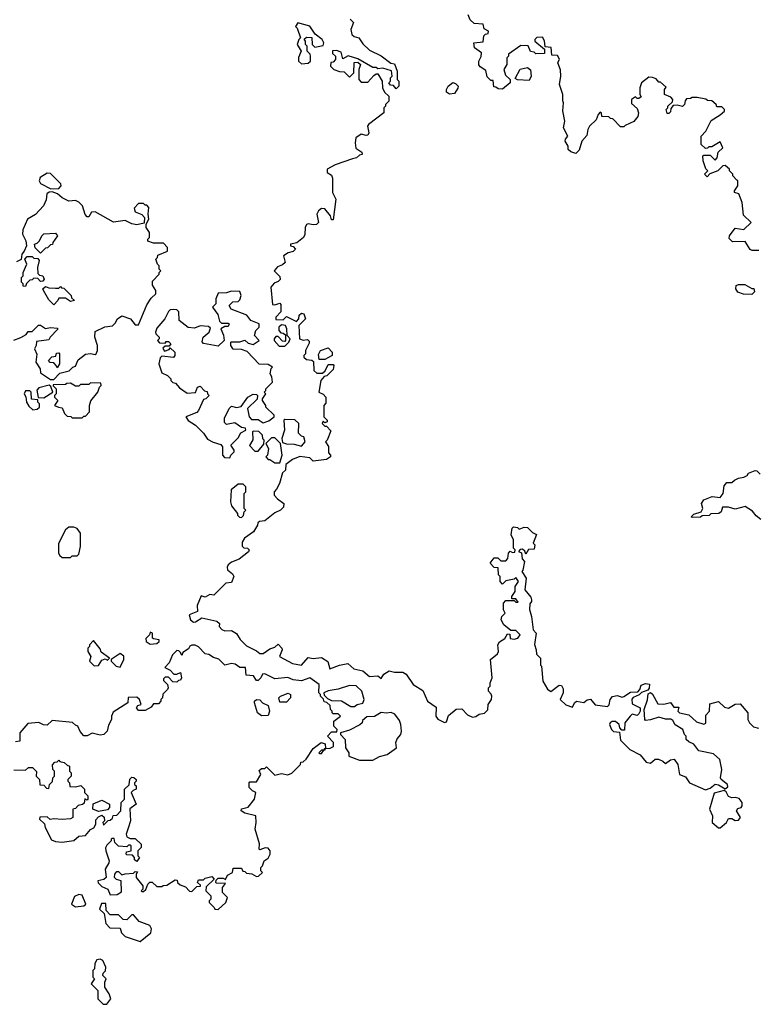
# Model space of a CAD drawing. Extents: x 2380107 to 2585170, y 384273 to 546161.
# Tile 251 of 256: x 2508700 to 2513138, y 486742 to 492665. Entities that reach past the tile are written whole.
import ezdxf

# ---------------------------------------------------------------- set-up
doc = ezdxf.new("R2010")
doc.units = 0

msp = doc.modelspace()

# ---------------------------------------------------------------- linework, layer by layer
at = {"layer": '0CON05XD'}
for points in [[(2510688.3, 492668.3), (2510707.5, 492647.5), (2510692.5, 492605), (2510697.5, 492575), (2510713, 492563), (2510740, 492555), (2510765, 492520), (2510805, 492482.5), (2510875, 492447.5), (2510933, 492403), (2510955, 492400), (2510970, 492355), (2510970, 492305), (2510980, 492295), (2510980, 492265), (2510965, 492250), (2510948.3, 492268.3), (2510931.7, 492271.7), (2510920, 492285), (2510930, 492295), (2510930, 492315), (2510940, 492325), (2510937, 492357), (2510885, 492372.5), (2510855, 492370), (2510845, 492377.5), (2510825, 492377.5), (2510735, 492430), (2510677, 492447), (2510645, 492430), (2510635, 492470), (2510605, 492480), (2510581.7, 492478.3), (2510581.7, 492461.7), (2510600, 492445), (2510600, 492425), (2510585, 492410), (2510571.7, 492408.3), (2510570, 492385), (2510590, 492365), (2510625, 492352.5), (2510651.7, 492351.7), (2510685, 492320), (2510710, 492345), (2510711.7, 492408.3), (2510735, 492410), (2510750, 492395), (2510740, 492365), (2510740, 492305), (2510755, 492290), (2510795, 492290), (2510830.7, 492329.3), (2510845, 492340), (2510855, 492340), (2510880, 492295), (2510882.5, 492255), (2510895, 492230), (2510920, 492205), (2510920, 492175), (2510900, 492155), (2510900, 492145), (2510890, 492135), (2510890, 492105), (2510797.5, 492035), (2510792.5, 492025), (2510800, 491985), (2510795, 491970), (2510785, 491967.5), (2510753.6, 491976.4), (2510722.5, 491955), (2510717.5, 491925), (2510723, 491893), (2510758.3, 491868.3), (2510760, 491855), (2510745, 491850), (2510727, 491833), (2510703, 491827), (2510598.3, 491791.7), (2510550, 491765), (2510550, 491745), (2510575, 491730), (2510581.7, 491711.7), (2510582.5, 491625), (2510602.5, 491585), (2510585, 491460), (2510575, 491460), (2510570, 491485), (2510535, 491527.5), (2510515, 491528.8), (2510497.5, 491515), (2510487.5, 491495), (2510497.5, 491445), (2510485, 491433.3), (2510465, 491430), (2510435, 491437.5), (2510425, 491432.5), (2510416.7, 491415), (2510416.4, 491373.6), (2510407.5, 491355), (2510367, 491323), (2510330, 491315), (2510330, 491305), (2510345, 491300), (2510360, 491285), (2510345, 491270), (2510315, 491262.5), (2510287.5, 491245), (2510297.5, 491205), (2510280.7, 491189.3), (2510251.7, 491178.3), (2510230, 491155), (2510265, 491120), (2510267, 491103), (2510255, 491090), (2510230.7, 491079.3), (2510210, 491055), (2510221.7, 490951.7), (2510235, 490950), (2510265, 490960), (2510271.7, 490951.7), (2510271.7, 490908.3), (2510240, 490875), (2510241.7, 490861.7), (2510285, 490860), (2510305, 490880), (2510365, 490850), (2510380, 490865), (2510381.7, 490888.3), (2510395, 490900), (2510410, 490895), (2510420, 490865), (2510380, 490825), (2510382.5, 490745), (2510405, 490737.5), (2510431.7, 490741.7), (2510441.7, 490731.7), (2510441.7, 490718.3), (2510420, 490675), (2510420, 490655), (2510410, 490645), (2510410, 490635), (2510425, 490620), (2510457, 490617), (2510468.3, 490608.3), (2510470, 490555), (2510488.3, 490538.3), (2510521.7, 490538.3), (2510538.3, 490551.7), (2510555, 490590), (2510585, 490590), (2510590, 490585), (2510585, 490560), (2510548.3, 490521.7), (2510531.7, 490518.3), (2510512.5, 490495), (2510500, 490425), (2510525, 490412.5)], [(2510395, 492400), (2510435, 492402.5), (2510450, 492415), (2510450, 492445), (2510447, 492457), (2510430, 492475), (2510430, 492505), (2510420, 492515), (2510420, 492535), (2510411.7, 492548.3), (2510425, 492560), (2510458.3, 492558.3), (2510460, 492515), (2510475, 492500), (2510525, 492510), (2510530, 492525), (2510520, 492545), (2510477, 492577), (2510445.8, 492625.8), (2510373, 492647), (2510360, 492625), (2510370, 492615), (2510390, 492555), (2510380, 492545), (2510370, 492515), (2510392.5, 492475), (2510378.3, 492438.3), (2510377.5, 492415), (2510395, 492400)], [(2513015, 491700), (2512990, 491725), (2512990, 491735), (2512970, 491755), (2512970, 491765), (2512945, 491787.5), (2512930, 491785), (2512900, 491755), (2512851.7, 491738.3), (2512835, 491720), (2512820, 491735), (2512840, 491755), (2512828.3, 491768.3), (2512812.5, 491815), (2512810, 491845), (2512815, 491850), (2512855, 491850), (2512885, 491820), (2512897, 491833), (2512901.7, 491868.3), (2512930, 491895), (2512915, 491930), (2512865, 491900), (2512845, 491900), (2512838.3, 491891.7), (2512825, 491890), (2512800, 491915), (2512800, 491965), (2512827.5, 491995), (2512860.7, 492059.3), (2512915, 492092.5), (2512940, 492115), (2512940, 492125), (2512925, 492140), (2512895, 492140), (2512890, 492155), (2512865, 492177.5), (2512838.3, 492178.3), (2512827, 492187), (2512775, 492197.5), (2512745, 492197.5), (2512735, 492190), (2512711.7, 492188.3), (2512703, 492177), (2512700, 492155), (2512687.5, 492142.5), (2512655, 492150), (2512631.7, 492148.3), (2512618.3, 492131.7), (2512615, 492110), (2512605, 492100), (2512595, 492100), (2512590, 492125), (2512600, 492135), (2512600, 492145), (2512628.3, 492171.7), (2512630, 492185), (2512618.3, 492198.3), (2512580, 492215), (2512580, 492245), (2512588.3, 492258.3), (2512555, 492290), (2512545, 492290), (2512528.3, 492308.3), (2512507, 492317), (2512485, 492320), (2512440, 492285), (2512430, 492255), (2512430, 492215), (2512438.3, 492201.7), (2512425, 492190), (2512415, 492190), (2512405, 492200), (2512380, 492185), (2512381.7, 492161.7), (2512415, 492130), (2512422.5, 492105), (2512418.3, 492081.7), (2512395, 492052.5), (2512341.7, 492028.3), (2512335, 492020), (2512315, 492020), (2512268.3, 492068.3), (2512255, 492070), (2512245, 492080), (2512201.7, 492081.7), (2512200, 492105), (2512191.7, 492108.3), (2512180, 492095), (2512168.3, 492061.7), (2512127.5, 492025), (2512117.5, 492005), (2512111.7, 491968.3), (2512082.5, 491935), (2512065, 491880), (2512045, 491860), (2512015, 491870), (2512000, 491885), (2512000, 491905), (2511982.5, 491935), (2511983.3, 491946.7), (2511997.5, 491965), (2511971.2, 492015), (2511980, 492055), (2511967, 492117), (2511972.5, 492165), (2511967, 492177), (2511966.7, 492215), (2511947.5, 492275), (2511956.2, 492325), (2511953, 492363), (2511937.5, 492405), (2511947, 492427), (2511935, 492450), (2511901.7, 492451.7), (2511898.3, 492498.3), (2511861.7, 492501.7), (2511857, 492537), (2511845, 492560), (2511811.7, 492558.3), (2511800, 492545), (2511800, 492535), (2511858.3, 492488.3), (2511858.3, 492461.7), (2511805, 492460), (2511795, 492470), (2511773.6, 492473.6), (2511758.3, 492508.3), (2511715, 492510), (2511641.7, 492458.3), (2511640, 492445), (2511630, 492435), (2511630, 492395), (2511612.5, 492365), (2511621.7, 492331.7), (2511650, 492305), (2511650, 492285), (2511605, 492247.5), (2511578.3, 492248.3), (2511565, 492260), (2511551.7, 492261.7), (2511548.3, 492298.3), (2511535, 492300), (2511511.7, 492321.7), (2511505, 492360), (2511470.7, 492380.7), (2511463, 492393), (2511462.5, 492415), (2511477, 492443), (2511477.5, 492465), (2511436.4, 492496.4), (2511432.5, 492525), (2511488.3, 492531.7), (2511493, 492567), (2511501.7, 492578.3), (2511518.3, 492581.7), (2511520, 492595), (2511495, 492610), (2511488.3, 492638.3), (2511435, 492642.5), (2511410, 492665), (2511397.5, 492695)], [(2511765, 492300), (2511695, 492302.5), (2511681.7, 492311.7), (2511711.7, 492368.3), (2511755, 492377.5), (2511772.5, 492362.5), (2511777.5, 492325), (2511765, 492300)], [(2511285, 492217.5), (2511268.3, 492228.3), (2511267.5, 492245), (2511277.5, 492265), (2511305, 492286.7), (2511322, 492282), (2511337.5, 492265), (2511336.7, 492253.3), (2511315, 492220), (2511285, 492217.5)], [(2508888.3, 491648.3), (2508935, 491650), (2508950, 491665), (2508947, 491677), (2508885, 491740), (2508865, 491742.5), (2508822.5, 491715), (2508817.5, 491695), (2508825, 491680), (2508888.3, 491648.3)], [(2513147, 491277), (2513107, 491277), (2513095, 491282.5), (2513065, 491330), (2512988.3, 491328.3), (2512968.3, 491348.3), (2512970, 491365), (2513005, 491410), (2513057, 491403), (2513100, 491445), (2513055, 491490), (2513046.1, 491566.1), (2513027, 491617), (2513000, 491625), (2513000, 491635), (2513020, 491665), (2513020, 491695), (2513015, 491700)], [(2508905, 490500), (2508941.7, 490538.3), (2508997, 490553), (2509020, 490575), (2509035, 490580), (2509051.7, 490618.3), (2509095, 490652.5), (2509125, 490657.5), (2509155, 490650), (2509160, 490655), (2509167.5, 490675), (2509167.5, 490705), (2509152.5, 490755), (2509155, 490790), (2509213, 490817), (2509257.5, 490822.5), (2509275, 490840), (2509287.5, 490865), (2509315, 490883.3), (2509365.8, 490865.8), (2509395, 490830), (2509415, 490830), (2509465, 490950), (2509490.7, 490989.3), (2509520, 491015), (2509520, 491035), (2509498.3, 491068.3), (2509498.3, 491091.7), (2509540, 491135), (2509540, 491145), (2509550, 491155), (2509540, 491165), (2509540, 491185), (2509530, 491195), (2509520, 491225), (2509530, 491235), (2509531.7, 491248.3), (2509588.3, 491271.7), (2509590, 491295), (2509565, 491320), (2509505, 491320), (2509471.7, 491331.7), (2509470, 491345), (2509480, 491355), (2509480, 491385), (2509460, 491415), (2509460, 491435), (2509477.5, 491465), (2509472.5, 491495), (2509477.5, 491535), (2509465, 491550), (2509455, 491550), (2509445, 491560), (2509415, 491560), (2509388.3, 491531.7), (2509395, 491510), (2509435, 491492.5), (2509450, 491475), (2509448.3, 491441.7), (2509405, 491430), (2509375, 491436.7), (2509335, 491457.5), (2509265, 491447.5), (2509155, 491510), (2509133, 491507), (2509115, 491480), (2509105, 491480), (2509093, 491493), (2509077.5, 491545), (2509056.7, 491566.7), (2509035, 491577.5), (2508995, 491572.5), (2508955, 491592.5), (2508927, 491617), (2508895, 491630), (2508878.3, 491628.3), (2508863, 491617), (2508859.3, 491580.7), (2508842.5, 491545), (2508795, 491492.5), (2508747.5, 491465), (2508718.3, 491401.7), (2508716.2, 491375), (2508737.5, 491335), (2508740, 491305), (2508727, 491273), (2508712.5, 491255), (2508708.3, 491221.7), (2508680.7, 491209.3)], [(2508825, 491260), (2508793, 491293), (2508790, 491315), (2508805, 491320), (2508820, 491335), (2508832.5, 491365), (2508845, 491377.5), (2508915, 491380), (2508927.5, 491365), (2508900, 491325), (2508898.3, 491311.7), (2508885, 491310), (2508867, 491293), (2508855, 491290), (2508825, 491260)], [(2508735, 491060), (2508721.7, 491061.7), (2508720, 491075), (2508710, 491085), (2508710, 491115), (2508720, 491125), (2508720, 491145), (2508742.5, 491195), (2508730, 491225), (2508745, 491240), (2508775, 491240), (2508785, 491230), (2508808.3, 491228.3), (2508817, 491217), (2508807.5, 491175), (2508808.3, 491138.3), (2508818.3, 491128.3), (2508840, 491125), (2508847.5, 491105), (2508838.3, 491091.7), (2508825, 491090), (2508808.3, 491108.3), (2508785, 491110), (2508775, 491100), (2508761.7, 491098.3), (2508741.7, 491078.3), (2508735, 491060)], [(2508905, 490950), (2508875, 490980), (2508842.5, 491035), (2508840, 491045), (2508855, 491060), (2508875, 491052.5), (2508915, 491050), (2508935, 491050), (2508945, 491060), (2508951.7, 491051.7), (2508965, 491050), (2509010, 491005), (2509011.7, 490991.7), (2509030, 490975), (2509005, 490970), (2508975, 490990), (2508935, 490990), (2508930, 490975), (2508905, 490950)], [(2513105, 491012.5), (2513055, 491013.3), (2513020, 491025), (2513007.5, 491045), (2513010, 491065), (2513025, 491072.5), (2513061.7, 491071.7), (2513105, 491047.5), (2513117, 491047), (2513121.7, 491028.3), (2513105, 491012.5)], [(2509965, 490030), (2509970, 490045), (2509990, 490065), (2509990, 490075), (2509970, 490105), (2510015, 490150), (2510030.7, 490179.3), (2510060, 490195), (2510057.5, 490207.5), (2510035, 490212.5), (2509995, 490240), (2509945, 490230), (2509931.7, 490241.7), (2509933, 490267), (2509960, 490325), (2509975, 490340), (2510005, 490332.5), (2510031.7, 490338.3), (2510072.5, 490395), (2510105, 490412.5), (2510125, 490410), (2510130, 490405), (2510128.3, 490381.7), (2510070, 490325), (2510080, 490275), (2510095, 490260), (2510135, 490260), (2510165, 490240), (2510198.3, 490251.7), (2510230, 490275), (2510230, 490285), (2510180, 490335), (2510180, 490345), (2510160, 490375), (2510160, 490385), (2510180, 490415), (2510170, 490425), (2510180, 490435), (2510180, 490445), (2510220, 490485), (2510217, 490517), (2510207.5, 490535), (2510212.5, 490567.5), (2510220, 490575), (2510195, 490590), (2510141.7, 490591.7), (2510068.3, 490668.3), (2510035, 490680), (2509985, 490682.5), (2509970, 490705), (2509970, 490725), (2509975, 490727.5), (2510025, 490727.5), (2510055, 490737.5), (2510075, 490720), (2510105, 490710), (2510140, 490735), (2510112.5, 490765), (2510120, 490795), (2510140, 490815), (2510140, 490835), (2510090, 490855), (2510067, 490887), (2509973, 490923), (2509960, 490945), (2509983, 490967), (2510015, 490970), (2510025, 490980), (2510032.5, 491005), (2510025, 491030), (2509975, 491032.5), (2509945, 491022.5), (2509895, 491020), (2509880, 490985), (2509880, 490955), (2509860, 490935), (2509891.7, 490891.7), (2509901.7, 490851.7), (2509915, 490840), (2509955, 490840), (2509960, 490835), (2509955, 490820), (2509935, 490820), (2509910, 490805), (2509927, 490767), (2509930, 490735), (2509895, 490700), (2509806.4, 490716.4), (2509797, 490727), (2509803.3, 490755), (2509840, 490785), (2509848.3, 490808.3), (2509835, 490820), (2509785, 490822.5), (2509751.7, 490808.3), (2509713, 490813), (2509660, 490855), (2509658.3, 490908.3), (2509645, 490920), (2509625, 490922.5), (2509605, 490920), (2509595, 490910), (2509572.5, 490865), (2509525, 490810), (2509517.5, 490785), (2509520, 490775), (2509540, 490755), (2509540, 490745), (2509530, 490735), (2509541.7, 490721.7), (2509575, 490720), (2509581.7, 490728.3), (2509595, 490730), (2509610, 490715), (2509598.3, 490701.7), (2509575, 490700), (2509561.7, 490688.3), (2509571.7, 490671.7), (2509598.3, 490681.7), (2509605, 490690), (2509632.5, 490665), (2509632.5, 490645), (2509625, 490632.5), (2509555, 490640), (2509545, 490630), (2509537.5, 490595), (2509555, 490540), (2509590, 490525), (2509610, 490505), (2509610, 490495), (2509621.7, 490481.7), (2509638.3, 490478.3), (2509660.7, 490450.7), (2509708.3, 490418.3), (2509758.3, 490421.7), (2509770, 490455), (2509785, 490460), (2509811.7, 490431.7), (2509828.3, 490428.3), (2509830, 490415), (2509840, 490405), (2509820, 490385), (2509805, 490380), (2509776.1, 490313.9), (2509765, 490302.5), (2509700, 490275), (2509713.6, 490253.6), (2509757.5, 490225), (2509805, 490177.5), (2509830.7, 490140.7), (2509863, 490123), (2509909.3, 490109.3), (2509920, 490095), (2509920, 490045), (2509931.7, 490031.7), (2509965, 490030)], [(2508665, 490737.5), (2508707.7, 490752.3), (2508738.3, 490771.7), (2508751.7, 490788.3), (2508775, 490790), (2508812.5, 490827.5), (2508825, 490827.5), (2508855, 490807.5), (2508885, 490812.5), (2508928.3, 490808.3), (2508928.3, 490801.7), (2508882.5, 490755), (2508875, 490740), (2508801.7, 490728.3), (2508800, 490705), (2508790, 490685), (2508803, 490653), (2508796.7, 490605), (2508822.5, 490565), (2508825, 490540), (2508885, 490500), (2508905, 490500)], [(2510295, 490700), (2510320, 490725), (2510327.5, 490745), (2510310, 490765), (2510307.5, 490805), (2510300, 490825), (2510275, 490830), (2510260, 490815), (2510260, 490795), (2510271.7, 490781.7), (2510285, 490780), (2510298.3, 490768.3), (2510300, 490735), (2510295, 490730), (2510281.7, 490731.7), (2510255, 490760), (2510241.7, 490758.3), (2510230, 490745), (2510230, 490735), (2510261.7, 490701.7), (2510295, 490700)], [(2510535, 490620), (2510501.7, 490621.7), (2510498.3, 490651.7), (2510510, 490675), (2510555, 490690), (2510580, 490665), (2510580, 490645), (2510535, 490620)], [(2508925, 490570), (2508920, 490585), (2508905, 490600), (2508883, 490603), (2508872.5, 490615), (2508893, 490637), (2508918.3, 490641.7), (2508921.7, 490658.3), (2508935, 490660), (2508940, 490655), (2508940, 490595), (2508925, 490570)], [(2508845, 490390), (2508900, 490425), (2508888.3, 490458.3), (2508877, 490467), (2508815, 490450), (2508803, 490437), (2508811.7, 490391.7), (2508845, 490390)], [(2509075, 490270), (2509085, 490280), (2509095, 490280), (2509120, 490305), (2509120, 490345), (2509128.3, 490371.7), (2509170, 490425), (2509180, 490455), (2509190, 490465), (2509188.3, 490478.3), (2509125, 490480), (2509115, 490470), (2509065, 490470), (2509055, 490460), (2509035, 490460), (2509005, 490477.5), (2508983, 490477), (2508975, 490470), (2508901.7, 490468.3), (2508901.7, 490461.7), (2508920, 490445), (2508920, 490415), (2508910, 490405), (2508910, 490395), (2508930, 490375), (2508910, 490345), (2508933, 490333), (2508955, 490330), (2508970, 490295), (2508985, 490280), (2509007, 490277), (2509015, 490270), (2509075, 490270)], [(2508778.3, 490318.3), (2508805, 490322.5), (2508820, 490335), (2508820, 490355), (2508810, 490365), (2508808.3, 490378.3), (2508771.7, 490381.7), (2508770, 490425), (2508761.7, 490431.7), (2508735, 490432.5), (2508727.5, 490415), (2508737, 490397), (2508740, 490365), (2508755, 490340), (2508778.3, 490318.3)], [(2510525, 490412.5), (2510542.5, 490395), (2510541.7, 490358.3), (2510530, 490345), (2510530, 490275), (2510550, 490255), (2510550, 490245), (2510535, 490240), (2510525, 490250), (2510520, 490235), (2510535, 490220), (2510545, 490220), (2510571.7, 490191.7), (2510550, 490135), (2510540, 490125), (2510557, 490097), (2510558.3, 490058.3), (2510570, 490045), (2510570, 490035), (2510545, 490020), (2510465, 490010), (2510445, 490030), (2510385, 490037.5), (2510341.7, 490018.3), (2510301.7, 489988.3), (2510300, 489955), (2510281.7, 489938.3), (2510262.5, 489875), (2510245, 489840), (2510230, 489825), (2510230, 489805), (2510251.7, 489781.7), (2510290, 489755), (2510287, 489733), (2510270, 489715), (2510235, 489697.5), (2510175, 489650), (2510143, 489647), (2510131.7, 489638.3), (2510130, 489625), (2510106.4, 489583.6), (2510052.5, 489545), (2510038.3, 489521.7), (2510038.3, 489498.3), (2510048.3, 489488.3), (2510070, 489485), (2510080, 489475), (2510077, 489463), (2510020.7, 489419.3), (2509975, 489402.5), (2509953.6, 489386.4), (2509948.3, 489371.7), (2509950, 489355), (2509981.2, 489331.2), (2509987.5, 489315), (2509975, 489280), (2509940, 489275), (2509867, 489203), (2509843.6, 489206.4), (2509815, 489190), (2509791.7, 489198.3), (2509768.3, 489141.7), (2509770, 489105), (2509720, 489085), (2509727.5, 489055), (2509745, 489040), (2509758.3, 489041.7), (2509795, 489067.5), (2509887, 489047), (2509901.7, 489031.7), (2509900, 489015), (2509917, 488997), (2509935, 488987.5), (2509975, 488990), (2510005, 488972.5), (2510027, 488937), (2510065, 488897.5), (2510125, 488867.5), (2510145, 488852.5), (2510165, 488852.5), (2510205, 488880), (2510235, 488890), (2510255, 488907.5), (2510277.5, 488885), (2510280, 488875), (2510263.9, 488833.9), (2510341.7, 488791.7), (2510395, 488782.5), (2510435, 488827.5), (2510465, 488822.5), (2510515, 488827.5), (2510553.6, 488803.6), (2510565, 488760), (2510625, 488782.5), (2510675, 488792.5), (2510709.3, 488759.3), (2510765, 488748.8), (2510805, 488713.3), (2510855, 488717.5), (2510875, 488702.5), (2510891.7, 488728.3), (2510923, 488747), (2510955, 488740), (2511005, 488740), (2511025, 488727.5), (2511067.5, 488665), (2511125, 488630), (2511153.3, 488565), (2511205, 488530), (2511203.3, 488475), (2511215, 488457.5), (2511255, 488437.5), (2511268.3, 488441.7), (2511280.7, 488479.3), (2511325, 488516.2), (2511360, 488520), (2511395, 488482.5), (2511425, 488470), (2511445, 488472.5), (2511465, 488487.5), (2511497, 488493), (2511516.2, 488513.8), (2511517.5, 488545), (2511537.5, 488575), (2511540, 488595), (2511537, 488607), (2511520, 488625), (2511520, 488645), (2511530, 488655), (2511530, 488675), (2511542.5, 488705), (2511532.5, 488815), (2511575, 488850), (2511580, 488865), (2511577.5, 488905), (2511587, 488923), (2511618.3, 488941.7), (2511635, 488970), (2511648.3, 488968.3), (2511651.7, 488941.7), (2511675, 488937.5), (2511696.4, 488943.6), (2511710, 488965), (2511685, 488990), (2511655, 488990), (2511612.5, 489025), (2511597.5, 489055), (2511600, 489075), (2511620, 489095), (2511610, 489115), (2511610, 489155), (2511625, 489170), (2511675, 489170), (2511685, 489160), (2511698.3, 489161.7), (2511685, 489180), (2511661.7, 489181.7), (2511660, 489195), (2511680, 489225), (2511680, 489255), (2511700, 489285), (2511685, 489310), (2511675, 489300), (2511625, 489290), (2511605, 489270), (2511590, 489285), (2511590, 489315), (2511580, 489325), (2511578.3, 489368.3), (2511555, 489370), (2511530, 489395), (2511555, 489427.5), (2511577, 489427), (2511595, 489410), (2511625, 489410), (2511637, 489423), (2511640, 489455), (2511651.7, 489468.3), (2511665, 489460), (2511678.3, 489461.7), (2511680, 489475), (2511670, 489485), (2511670, 489535), (2511657.5, 489565), (2511663, 489607), (2511670, 489615), (2511695, 489610), (2511705, 489600), (2511735, 489612.5), (2511755, 489610), (2511785, 489580), (2511808.3, 489568.3), (2511790, 489515), (2511800, 489505), (2511795, 489480), (2511761.7, 489478.3), (2511745, 489450), (2511738.3, 489468.3), (2511725, 489480), (2511711.7, 489478.3), (2511700, 489465), (2511718.3, 489458.3), (2511722.5, 489422.5), (2511737.5, 489405), (2511727, 489353), (2511720, 489345), (2511747.5, 489305), (2511740, 489235), (2511775, 489190), (2511780, 489175), (2511780, 489165), (2511768.3, 489151.7), (2511767, 489117), (2511780, 489075), (2511790, 488995), (2511807.5, 488975), (2511797, 488907), (2511807.5, 488875), (2511808.3, 488848.3), (2511832.5, 488825), (2511832.5, 488782.5), (2511840, 488775), (2511847.5, 488685), (2511875, 488636.7), (2511895, 488623.8), (2511945, 488662.5), (2511959.3, 488659.3), (2511969.3, 488639.3), (2511970, 488615), (2511952.5, 488575), (2511985, 488542.5), (2512025, 488530), (2512037.5, 488555), (2512050, 488565), (2512093, 488557), (2512115, 488573.3), (2512135, 488576.7), (2512163, 488543), (2512237, 488533), (2512247, 488543), (2512252.5, 488575), (2512266.4, 488593.6), (2512295, 488600), (2512325, 488590), (2512335, 488592.5), (2512375, 488620), (2512418.3, 488621.7), (2512430, 488635), (2512438.3, 488661.7), (2512465, 488672.5), (2512488.3, 488668.3), (2512486.4, 488643.6), (2512478.3, 488631.7), (2512441.7, 488618.3), (2512426.1, 488603.9), (2512391.7, 488588.3), (2512383, 488577), (2512385, 488550), (2512432.5, 488525), (2512432.5, 488505), (2512425, 488490), (2512415, 488480), (2512385, 488487.5), (2512372.5, 488475), (2512340, 488435), (2512338.3, 488391.7), (2512321.7, 488391.7), (2512310, 488405), (2512307.5, 488425), (2512285, 488443.3), (2512265, 488442.5), (2512252.5, 488435), (2512247.5, 488425), (2512260, 488395), (2512273, 488383), (2512308.3, 488378.3), (2512315, 488330), (2512370, 488275), (2512433, 488243), (2512469.3, 488199.3), (2512495, 488192.5), (2512523, 488217), (2512543, 488217), (2512570, 488205), (2512585, 488190), (2512615, 488212.5), (2512637, 488217), (2512660, 488185), (2512670, 488125), (2512705, 488110), (2512730, 488075), (2512825, 488032.5)], [(2510395, 490100), (2510417.5, 490125), (2510410, 490155), (2510395, 490160), (2510378.3, 490178.3), (2510380, 490235), (2510355, 490257.5), (2510295, 490260), (2510290, 490255), (2510292.5, 490195), (2510277.5, 490145), (2510281.7, 490121.7), (2510305, 490112.5), (2510351.7, 490111.7), (2510395, 490100)], [(2510135, 490070), (2510168.3, 490111.7), (2510170, 490135), (2510163, 490143), (2510160, 490165), (2510138.3, 490188.3), (2510105, 490190), (2510100, 490185), (2510101.7, 490138.3), (2510083, 490103), (2510115, 490070), (2510135, 490070)], [(2510265, 490000), (2510280, 490045), (2510270, 490115), (2510235, 490150), (2510215, 490150), (2510180, 490115), (2510197.5, 490085), (2510190, 490045), (2510180, 490035), (2510195, 490020), (2510205, 490020), (2510235, 490000), (2510265, 490000)], [(2513158.3, 489658.3), (2513130.7, 489680.7), (2513109.3, 489709.3), (2513065, 489736.2), (2513005, 489721.2), (2512965, 489732.5), (2512928.3, 489731.7), (2512920, 489705), (2512906.4, 489693.6), (2512858.3, 489691.7), (2512847, 489683), (2512805, 489680), (2512795, 489672.5), (2512745, 489670), (2512740, 489675), (2512755, 489690), (2512800, 489705), (2512810, 489725), (2512802.5, 489755), (2512815, 489777.5), (2512867, 489797), (2512915, 489790), (2512932.5, 489815), (2512938.3, 489861.7), (2512955, 489880), (2512985, 489880), (2513000, 489895), (2513025, 489907.5), (2513057, 489913), (2513076.4, 489923.6), (2513083.9, 489936.1), (2513125, 489952.5), (2513135, 489950), (2513155, 489930)], [(2510035, 489670), (2510047, 489683), (2510050, 489705), (2510060, 489715), (2510050, 489725), (2510050, 489815), (2510060, 489825), (2510060, 489855), (2510045, 489870), (2510015, 489870), (2509973, 489837), (2509967.5, 489765), (2509975, 489740), (2510010, 489695), (2510010, 489685), (2510021.7, 489671.7), (2510035, 489670)], [(2509005, 489430), (2509015, 489440), (2509045, 489440), (2509055, 489450), (2509066.7, 489495), (2509066.7, 489575), (2509045, 489603.3), (2509025, 489612), (2508995, 489611.2), (2508975, 489596.7), (2508933, 489513), (2508932.5, 489455), (2508941.7, 489441.7), (2508955, 489430), (2509005, 489430)], [(2509485, 488907.5), (2509525, 488912.5), (2509540, 488925), (2509540, 488935), (2509505, 488940), (2509500, 488945), (2509500, 488975), (2509485, 488980), (2509480, 488965), (2509458.3, 488941.7), (2509460, 488925), (2509485, 488907.5)], [(2509148.3, 488778.3), (2509175, 488780), (2509195, 488812.5), (2509215, 488820), (2509227.5, 488812.5), (2509240, 488825), (2509190.7, 488860.7), (2509185, 488880), (2509145, 488930), (2509120, 488905), (2509120, 488895), (2509110, 488885), (2509110, 488865), (2509127.5, 488835), (2509120, 488805), (2509148.3, 488778.3)], [(2509895, 487312.5), (2509940, 487355), (2509950, 487385), (2509920, 487415), (2509920, 487445), (2509938.3, 487468.3), (2509885, 487470), (2509880, 487475), (2509881.7, 487488.3), (2509895, 487500), (2509925, 487500), (2509938.3, 487491.7), (2509950.7, 487519.3), (2509980, 487535), (2509985, 487560), (2510035, 487560), (2510041.7, 487541.7), (2510055, 487540), (2510065, 487530), (2510097, 487527), (2510125, 487510), (2510137, 487513), (2510160, 487535), (2510150, 487545), (2510150, 487565), (2510160, 487575), (2510170, 487605), (2510195, 487620), (2510206.7, 487645), (2510206.2, 487665), (2510195, 487680), (2510177, 487683), (2510145, 487670), (2510140, 487675), (2510143, 487707), (2510116.7, 487795), (2510122.5, 487835), (2510120, 487875), (2510055, 487892.5), (2510032.5, 487905), (2510035, 487917.5), (2510075, 487927.5), (2510112.5, 487975), (2510120, 488015), (2510100, 488025), (2510080, 488045), (2510080, 488075), (2510085, 488080), (2510125, 488080), (2510150, 488125), (2510141.7, 488148.3), (2510155, 488160), (2510175, 488160), (2510185, 488170), (2510235, 488120), (2510275, 488130), (2510313, 488123), (2510337, 488133), (2510390, 488185), (2510391.7, 488198.3), (2510405, 488200), (2510423, 488217), (2510465, 488280), (2510513, 488317), (2510538.3, 488308.3), (2510540, 488280), (2510531.7, 488278.3), (2510530, 488270), (2510515, 488270), (2510500, 488255), (2510505, 488250), (2510515, 488250), (2510530, 488270), (2510538.3, 488271.7), (2510540, 488280), (2510567, 488283), (2510587, 488293), (2510587, 488317), (2510552.5, 488355), (2510575, 488380), (2510608.3, 488381.7), (2510610, 488395), (2510590, 488415), (2510590, 488445), (2510630, 488475), (2510615, 488490), (2510585, 488490), (2510580, 488495), (2510580, 488505), (2510570, 488515), (2510568.3, 488538.3), (2510548.3, 488558.3), (2510531.7, 488561.7), (2510528.3, 488578.3), (2510510, 488595), (2510510, 488605), (2510500, 488615), (2510502.5, 488665), (2510473.3, 488685), (2510445, 488706.7), (2510395, 488686.7), (2510345, 488693.3), (2510313, 488707), (2510235, 488700), (2510175, 488730), (2510161.7, 488728.3), (2510150, 488705), (2510135, 488690), (2510125, 488690), (2510107, 488717), (2510061.7, 488721.7), (2510058.3, 488768.3), (2510025, 488767.5), (2509997, 488787), (2509975, 488792.5), (2509935, 488782.5), (2509898.8, 488818.8), (2509865, 488827.5), (2509837, 488847), (2509815, 488850), (2509775, 488892.5), (2509755, 488902.5), (2509735, 488902.5), (2509723.6, 488896.4), (2509715, 488880), (2509681.7, 488858.3), (2509675, 488840), (2509668.3, 488858.3), (2509658.3, 488868.3), (2509645, 488870), (2509620, 488845), (2509600, 488795), (2509573, 488767), (2509605, 488752.5), (2509628.3, 488728.3), (2509645, 488727.5), (2509668.3, 488738.3), (2509672.5, 488705), (2509668.3, 488691.7), (2509655, 488690), (2509645, 488680), (2509621.7, 488681.7), (2509595, 488710), (2509575, 488710), (2509565, 488700), (2509565, 488690), (2509590, 488665), (2509592.5, 488645), (2509590, 488635), (2509561.7, 488608.3), (2509560, 488585), (2509550, 488575), (2509550, 488565), (2509535, 488550), (2509505, 488550), (2509490, 488530), (2509455, 488510), (2509415, 488510), (2509402.5, 488525), (2509411.7, 488538.3), (2509430, 488545), (2509420, 488575), (2509405, 488590), (2509351.7, 488588.3), (2509350, 488555), (2509261.7, 488498.3), (2509252.5, 488475), (2509252.5, 488455), (2509235, 488420), (2509226.7, 488385), (2509205.9, 488364.1), (2509185, 488360), (2509137, 488373), (2509105, 488357.5), (2509085, 488357.5), (2509063, 488383), (2509050, 488415), (2509035, 488420), (2509017, 488437), (2508895, 488450), (2508865, 488420), (2508843, 488423), (2508815, 488437.5), (2508748.3, 488431.7), (2508700, 488375), (2508700, 488325), (2508675, 488320)], [(2509305, 488770), (2509327.5, 488815), (2509327, 488837), (2509305, 488852.5), (2509250, 488815), (2509250, 488805), (2509280, 488775), (2509305, 488770)], [(2510715, 488532.5), (2510730, 488545), (2510765, 488553.3), (2510773.3, 488575), (2510757.5, 488625), (2510725, 488656.7), (2510685, 488660), (2510615, 488637.5), (2510555, 488626.7), (2510530, 488615), (2510531.7, 488601.7), (2510551.7, 488581.7), (2510575, 488570), (2510637, 488567), (2510693, 488533), (2510715, 488532.5)], [(2512825, 488032.5), (2512855, 488042.5), (2512885, 488066.7), (2512905, 488062.9), (2512945, 488037.5), (2512959.5, 488050.5), (2512958.8, 488065), (2512920, 488095), (2512916.7, 488105), (2512923.3, 488155), (2512912.5, 488215), (2512875, 488247.5), (2512785, 488267.5), (2512756.4, 488306.4), (2512725, 488320), (2512710, 488335), (2512710, 488355), (2512700, 488365), (2512690, 488395), (2512643.6, 488423.6), (2512630, 488450), (2512617, 488457), (2512585, 488457.5), (2512545, 488470), (2512495, 488453.3), (2512465, 488450), (2512460, 488455), (2512457.5, 488515), (2512476.4, 488573.6), (2512480.7, 488609.3), (2512495, 488617.5), (2512507.7, 488607.7), (2512540, 488550), (2512575, 488546.7), (2512615, 488557.5), (2512635, 488530), (2512665, 488530), (2512660, 488505), (2512670, 488495), (2512725, 488482.5), (2512771.7, 488441.7), (2512815, 488427.5), (2512827.5, 488432.5), (2512828.3, 488481.7), (2512850, 488505), (2512851.7, 488548.3), (2512905, 488562.5), (2512939.3, 488529.3), (2512965, 488522.5), (2513005, 488546.7), (2513035, 488550), (2513080, 488495), (2513080, 488455), (2513090, 488435), (2513115, 488410), (2513145, 488402)], [(2510155, 488477.5), (2510130, 488495), (2510113.3, 488555), (2510113.3, 488565), (2510123.9, 488576.1), (2510145, 488572.5), (2510160, 488555), (2510195, 488540), (2510202.5, 488505), (2510195, 488480), (2510155, 488477.5)], [(2510305, 488560), (2510265, 488560), (2510260, 488585), (2510270, 488595), (2510315, 488612.5), (2510330, 488605), (2510330, 488585), (2510305, 488560)], [(2510825, 488210), (2510865, 488233.3), (2510910, 488245), (2510966.2, 488283.8), (2510963.6, 488316.4), (2510971.7, 488338.3), (2510992.5, 488365), (2510996.1, 488383.9), (2510992.5, 488425), (2510985, 488450), (2510956.4, 488486.4), (2510935, 488497.5), (2510905, 488492.5), (2510875, 488497.5), (2510835, 488472.5), (2510788.3, 488471.7), (2510761.7, 488448.3), (2510760, 488435), (2510747, 488423), (2510685, 488390), (2510630, 488375), (2510630, 488365), (2510657.5, 488335), (2510660, 488285), (2510680, 488255), (2510680, 488235), (2510745, 488210), (2510825, 488210)], [(2508665, 488152.5), (2508735, 488150), (2508753, 488167), (2508777, 488167), (2508801.7, 488141.7), (2508800, 488115), (2508820, 488095), (2508821.7, 488061.7), (2508845, 488060), (2508861.7, 488041.7), (2508875, 488040), (2508880, 488065), (2508897, 488083), (2508900, 488105), (2508910, 488115), (2508910, 488145), (2508900, 488155), (2508898.3, 488181.7), (2508911.7, 488198.3), (2508925, 488200), (2508935, 488210), (2508941.7, 488201.7), (2508967, 488197), (2508985, 488180), (2509000, 488175), (2509000, 488145), (2509010, 488135), (2509010, 488115), (2508990, 488095), (2508990, 488085), (2509000, 488075), (2509001.7, 488051.7), (2509035, 488050), (2509067, 488057), (2509090, 488035), (2509090, 488015), (2509110, 487995), (2509110, 487975), (2509105, 487970), (2509091.7, 487978.3), (2509088.3, 487951.7), (2509077, 487943), (2509051.7, 487938.3), (2509035, 487920), (2509020, 487915), (2509020, 487865), (2509005, 487857.5), (2508955, 487852.5), (2508905, 487857.5), (2508882.5, 487852.5), (2508865, 487870), (2508821.7, 487868.3), (2508820, 487855), (2508848.3, 487828.3), (2508852.5, 487805), (2508890.7, 487730.7), (2508915, 487721.2), (2508955, 487716.7), (2509025, 487727.5), (2509055, 487752.5), (2509095, 487757.5), (2509125, 487792.5), (2509146.4, 487803.6), (2509157.5, 487825), (2509158.3, 487851.7), (2509175, 487870), (2509195, 487880), (2509208.3, 487868.3), (2509210, 487845), (2509200, 487835), (2509205, 487820), (2509231.7, 487848.3), (2509245, 487850), (2509258.3, 487861.7), (2509261.7, 487878.3), (2509285, 487880), (2509307.5, 487905), (2509310, 487955), (2509330, 487975), (2509330, 488035), (2509358.3, 488061.7), (2509363, 488097), (2509375, 488107.5), (2509387, 488107), (2509400, 488095), (2509400, 488085), (2509390, 488075), (2509390, 488065), (2509400, 488055), (2509400, 488035), (2509381.7, 488028.3), (2509370, 488015), (2509400, 487945), (2509363, 487917), (2509366.7, 487845), (2509351.7, 487801.7), (2509340, 487765), (2509345, 487750), (2509365, 487740), (2509395, 487740), (2509430, 487705), (2509430, 487685), (2509410, 487665), (2509410, 487635), (2509420, 487625), (2509405, 487600), (2509391.7, 487611.7), (2509390, 487625), (2509378.3, 487638.3), (2509345, 487640), (2509340, 487645), (2509341.7, 487658.3), (2509370, 487665), (2509370, 487695), (2509365, 487700), (2509355, 487700), (2509345, 487690), (2509295, 487692.5), (2509272.5, 487715), (2509268.3, 487738.3), (2509255, 487740), (2509250, 487735), (2509250, 487725), (2509225, 487700), (2509217, 487683), (2509217.5, 487665), (2509237.5, 487605), (2509237, 487593), (2509213.3, 487555), (2509220, 487505), (2509207, 487493), (2509170, 487485), (2509171.7, 487471.7), (2509195, 487450), (2509230, 487435), (2509245, 487400), (2509287, 487403), (2509311.7, 487418.3), (2509310, 487485), (2509283, 487493), (2509270, 487505), (2509272.5, 487525), (2509285, 487540), (2509295, 487540), (2509315, 487520), (2509335, 487527.5), (2509385, 487530), (2509395, 487540), (2509408.3, 487538.3), (2509400, 487525), (2509400, 487505), (2509440, 487455), (2509440, 487435), (2509430, 487425), (2509435, 487420), (2509445, 487420), (2509458.3, 487431.7), (2509470, 487465), (2509483, 487477), (2509497, 487477), (2509525, 487450), (2509555, 487450), (2509563, 487457), (2509585, 487457.5), (2509635, 487490), (2509648.3, 487488.3), (2509650, 487475), (2509665, 487460), (2509698.3, 487448.3), (2509721.7, 487421.7), (2509735, 487420), (2509765, 487450), (2509788.3, 487451.7), (2509788.3, 487458.3), (2509770, 487475), (2509775, 487490), (2509805, 487490), (2509815, 487500), (2509855, 487510), (2509870, 487495), (2509821.7, 487448.3), (2509820, 487425), (2509850, 487395), (2509850, 487375), (2509840, 487365), (2509840, 487355), (2509870, 487325), (2509873.3, 487313.3), (2509895, 487312.5)], [(2512915, 487802.5), (2512952.5, 487835), (2512965, 487860), (2512985, 487860), (2513005, 487847.5), (2513025, 487850), (2513037.5, 487865), (2513012.5, 487905), (2513020.7, 487919.3), (2513040, 487925), (2513047.5, 487935), (2513047.5, 487955), (2513029.3, 487979.3), (2513005, 487986.7), (2512983.6, 487983.6), (2512965, 487992.5), (2512949.3, 488019.3), (2512937.5, 488027.5), (2512878.3, 488011.7), (2512850, 487915), (2512867.5, 487875), (2512866.7, 487835), (2512903.9, 487803.9), (2512915, 487802.5)], [(2509175, 487902.5), (2509140, 487915), (2509141.7, 487948.3), (2509195, 487970), (2509240, 487945), (2509240, 487925), (2509228.3, 487911.7), (2509175, 487902.5)], [(2509035, 487327.5), (2509085, 487333.3), (2509097.5, 487345), (2509075, 487397.5), (2509055, 487402.5), (2509030.7, 487389.3), (2509012.5, 487345), (2509035, 487327.5)], [(2509425, 487120), (2509488.3, 487171.7), (2509492.5, 487195), (2509482.5, 487215), (2509419.3, 487239.3), (2509385, 487280), (2509375, 487280), (2509345, 487250), (2509321.7, 487251.7), (2509295, 487280), (2509245, 487280), (2509220, 487305), (2509218.3, 487348.3), (2509191.7, 487348.3), (2509180, 487315), (2509208.3, 487288.3), (2509218.3, 487228.3), (2509241.7, 487201.7), (2509305, 487200), (2509311.7, 487171.7), (2509335, 487150), (2509425, 487120)], [(2509201.7, 486741.7), (2509225, 486742.5), (2509247.5, 486775), (2509237.5, 486805), (2509212.5, 486845), (2509212.5, 486875), (2509220, 486895), (2509200, 486915), (2509201.7, 486928.3), (2509217, 486943), (2509217.5, 486965), (2509200, 487005), (2509185, 487012.5), (2509165, 487010), (2509153, 486987), (2509150, 486955), (2509140, 486945), (2509140, 486905), (2509150, 486895), (2509130, 486865), (2509170, 486825), (2509170, 486775), (2509201.7, 486741.7)]]:
    msp.add_lwpolyline(points, dxfattribs=at)

doc.saveas('drawing.dxf')
